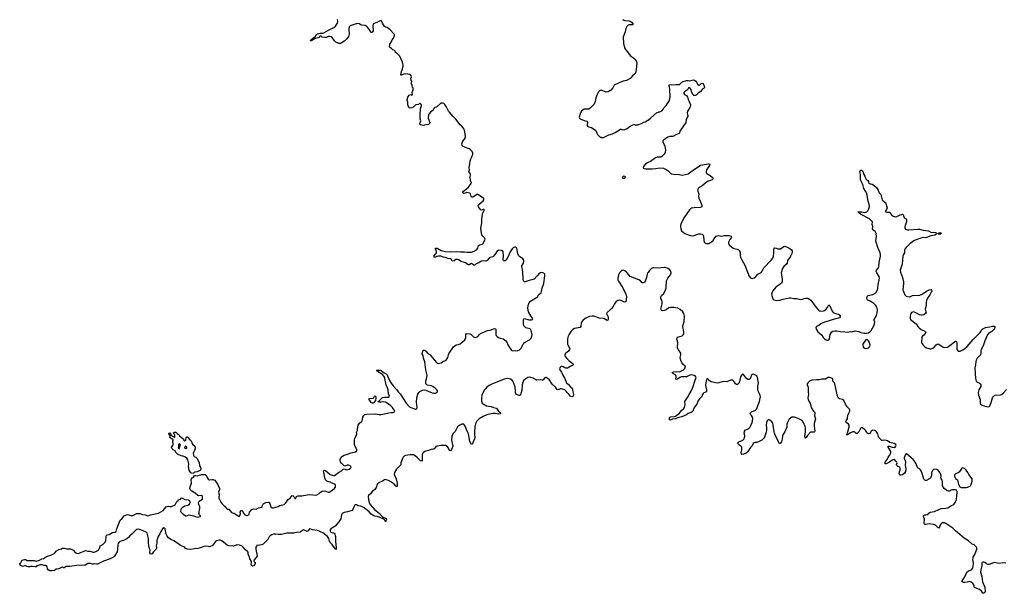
# Model space of a CAD drawing. Header units: inches. Extents: x 2221556 to 2384305, y 723442 to 892241.
# Tile 29 of 53: x 2265718 to 2288096, y 816327 to 829368. Entities that reach past the tile are written whole.
import ezdxf

# ---------------------------------------------------------------- set-up
doc = ezdxf.new("R2010")
doc.units = ezdxf.units.IN
doc.header["$MEASUREMENT"] = 0
for name, color, linetype in [('C2861', 7, 'Continuous'), ('C2871', 7, 'Continuous'), ('C2872', 7, 'Continuous'), ('C2881', 7, 'Continuous'), ('C2882', 7, 'Continuous')]:
    doc.layers.add(name, color=color, linetype=linetype)

msp = doc.modelspace()

# ---------------------------------------------------------------- linework, layer by layer
at = {"layer": 'C2861', "color": 6, "elevation": 200}
for points in [[(2269470, 819792), (2269490, 819802), (2269495, 819810), (2269502, 819870), (2269510, 819882), (2269530, 819885), (2269551, 819870), (2269572, 819830), (2269590, 819818), (2269615, 819790), (2269636, 819730), (2269650, 819710), (2269697, 819670), (2269707, 819650), (2269705, 819630), (2269690, 819575), (2269664, 819516), (2269666, 819466), (2269681, 819441), (2269721, 819421), (2269751, 819390), (2269794, 819290), (2269808, 819228), (2269831, 819190), (2269835, 819150), (2269825, 819130), (2269799, 819110), (2269751, 819090), (2269700, 819080), (2269686, 819074), (2269670, 819058), (2269650, 819054), (2269610, 819069), (2269590, 819092), (2269571, 819130), (2269555, 819210), (2269561, 819270), (2269558, 819298), (2269539, 819359), (2269519, 819399), (2269483, 819423), (2269430, 819444), (2269389, 819450), (2269305, 819490), (2269266, 819526), (2269249, 819569), (2269204, 819590), (2269183, 819610), (2269167, 819653), (2269195, 819690), (2269204, 819710), (2269205, 819730), (2269195, 819770), (2269201, 819799), (2269208, 819810), (2269207, 819827), (2269195, 819835), (2269170, 819839), (2269134, 819870), (2269138, 819918), (2269108, 819950), (2269109, 819971), (2269132, 819972), (2269154, 819950), (2269152, 819930), (2269190, 819898), (2269224, 819884), (2269230, 819874), (2269242, 819878), (2269247, 819893), (2269247, 819913), (2269242, 819930), (2269206, 819970), (2269238, 819990), (2269270, 819994), (2269300, 819960), (2269342, 819930), (2269352, 819910), (2269427, 819850), (2269443, 819830), (2269450, 819812)], [(2269350, 819724), (2269327, 819710), (2269326, 819686), (2269334, 819666), (2269330, 819666), (2269322, 819630), (2269350, 819614), (2269358, 819630), (2269346, 819654), (2269350, 819654), (2269373, 819690), (2269369, 819710)], [(2269490, 819678), (2269477, 819663), (2269466, 819630), (2269490, 819616), (2269510, 819625), (2269514, 819630), (2269514, 819650)]]:
    msp.add_lwpolyline(points, close=True, dxfattribs=at)
msp.add_lwpolyline([(2270000, 817391), (2269930, 817399), (2269906, 817394), (2269852, 817368), (2269770, 817346), (2269690, 817342), (2269607, 817327), (2269529, 817329), (2269490, 817349), (2269471, 817371), (2269450, 817384), (2269370, 817416), (2269259, 817499), (2269221, 817521), (2269152, 817550), (2269097, 817590), (2269070, 817624), (2269049, 817670), (2269023, 817790), (2269010, 817810), (2268992, 817812), (2268966, 817794), (2268925, 817735), (2268901, 817679), (2268865, 817615), (2268847, 817570), (2268838, 817530), (2268837, 817470), (2268820, 817410), (2268828, 817368), (2268827, 817350), (2268818, 817330), (2268754, 817266), (2268730, 817227), (2268710, 817217), (2268690, 817222), (2268679, 817250), (2268685, 817310), (2268661, 817370), (2268650, 817418), (2268645, 817465), (2268646, 817570), (2268617, 817697), (2268596, 817716), (2268528, 817748), (2268439, 817779), (2268410, 817783), (2268384, 817776), (2268358, 817762), (2268270, 817669), (2268225, 817635), (2268190, 817599), (2268150, 817568), (2268075, 817530), (2267996, 817504), (2267974, 817486), (2267958, 817462), (2267949, 817431), (2267944, 817330), (2267934, 817270), (2267893, 817210), (2267872, 817170), (2267850, 817150), (2267776, 817110), (2267622, 817058), (2267490, 816990), (2267466, 816986), (2267410, 816999), (2267390, 816989), (2267370, 816987), (2267326, 817006), (2267290, 817008), (2267270, 817004), (2267213, 816970), (2267194, 816966), (2267017, 816963), (2266853, 816933), (2266770, 816935), (2266750, 816918), (2266730, 816909), (2266710, 816909), (2266690, 816918), (2266670, 816915), (2266610, 816884), (2266550, 816874), (2266510, 816849), (2266450, 816835), (2266400, 816840), (2266363, 816863), (2266350, 816886), (2266344, 816930), (2266330, 816949), (2266304, 816956), (2266270, 816958), (2266230, 816978), (2266190, 816978), (2266111, 816949), (2266090, 816928), (2266070, 816926), (2266010, 816939), (2265966, 816934), (2265950, 816926), (2265910, 816926), (2265850, 816949), (2265830, 816949), (2265790, 816938), (2265726, 816970), (2265718, 816990), (2265738, 817010), (2265766, 817070), (2265798, 817090), (2265830, 817098), (2265850, 817094), (2265890, 817071), (2266010, 817075), (2266050, 817071), (2266090, 817059), (2266170, 817079), (2266222, 817110), (2266260, 817120), (2266330, 817162), (2266425, 817195), (2266505, 817235), (2266527, 817253), (2266556, 817290), (2266610, 817325), (2266670, 817341), (2266690, 817350), (2266730, 817350), (2266781, 817339), (2266838, 817342), (2266870, 817338), (2266930, 817305), (2266985, 817245), (2267010, 817237), (2267050, 817235), (2267070, 817240), (2267210, 817302), (2267266, 817286), (2267310, 817282), (2267390, 817265), (2267414, 817266), (2267450, 817276), (2267490, 817298), (2267516, 817324), (2267538, 817370), (2267550, 817410), (2267604, 817436), (2267659, 817490), (2267676, 817530), (2267684, 817616), (2267692, 817648), (2267705, 817655), (2267750, 817664), (2267790, 817690), (2267831, 817709), (2267890, 817721), (2267911, 817730), (2267925, 817790), (2268003, 817990), (2268040, 818020), (2268093, 818087), (2268110, 818096), (2268170, 818116), (2268250, 818099), (2268290, 818099), (2268322, 818110), (2268370, 818138), (2268390, 818145), (2268450, 818138), (2268510, 818119), (2268570, 818114), (2268630, 818092), (2268690, 818115), (2268870, 818146), (2268976, 818210), (2269050, 818291), (2269090, 818305), (2269130, 818299), (2269170, 818303), (2269250, 818341), (2269290, 818411), (2269322, 818438), (2269330, 818451), (2269370, 818471), (2269390, 818491), (2269410, 818495), (2269422, 818490), (2269470, 818459), (2269550, 818455), (2269575, 818435), (2269583, 818403), (2269578, 818362), (2269565, 818335), (2269539, 818321), (2269471, 818309), (2269410, 818269), (2269391, 818250), (2269378, 818230), (2269372, 818190), (2269410, 818147), (2269490, 818091), (2269510, 818091), (2269570, 818111), (2269670, 818091), (2269710, 818071), (2269750, 818061), (2269826, 818070), (2269826, 818090), (2269806, 818110), (2269788, 818150), (2269798, 818170), (2269802, 818230), (2269809, 818250), (2269809, 818290), (2269787, 818347), (2269781, 818390), (2269796, 818424), (2269870, 818465), (2269875, 818485), (2269875, 818530), (2269870, 818539), (2269850, 818553), (2269790, 818543), (2269770, 818552), (2269707, 818607), (2269630, 818650), (2269608, 818670), (2269594, 818690), (2269588, 818710), (2269590, 818751), (2269623, 818830), (2269618, 818910), (2269621, 818930), (2269639, 818950), (2269669, 818971), (2269693, 819007), (2269710, 819009), (2269750, 818995), (2269850, 819026), (2269930, 819028), (2269959, 819010), (2269985, 818945), (2270000, 818924)], dxfattribs=at)
at = {"layer": 'C2871', "color": 6, "elevation": 200}
for points in [[(2275608, 820000), (2275565, 819950), (2275552, 819928), (2275541, 819890), (2275533, 819810), (2275536, 819776), (2275560, 819670), (2275550, 819634), (2275530, 819594), (2275510, 819568), (2275490, 819574), (2275464, 819630), (2275449, 819650), (2275404, 819684), (2275389, 819689), (2275290, 819691), (2275208, 819672), (2275172, 819650), (2275154, 819626), (2275130, 819606), (2275110, 819601), (2275070, 819598), (2275010, 819571), (2274950, 819561), (2274925, 819550), (2274893, 819527), (2274875, 819505), (2274863, 819470), (2274866, 819354), (2274850, 819330), (2274830, 819337), (2274810, 819354), (2274757, 819410), (2274710, 819452), (2274670, 819474), (2274630, 819479), (2274590, 819475), (2274490, 819460), (2274455, 819445), (2274436, 819424), (2274417, 819390), (2274383, 819290), (2274377, 819250), (2274369, 819230), (2274283, 819150), (2274256, 819110), (2274237, 819070), (2274232, 819030), (2274271, 818931), (2274295, 818830), (2274299, 818770), (2274291, 818750), (2274270, 818764), (2274228, 818810), (2274170, 818852), (2274100, 818890), (2274050, 818910), (2274030, 818913), (2274010, 818908), (2273961, 818879), (2273899, 818850), (2273850, 818816), (2273837, 818790), (2273831, 818750), (2273823, 818730), (2273792, 818688), (2273750, 818660), (2273730, 818639), (2273690, 818590), (2273649, 818550), (2273638, 818530), (2273645, 818450), (2273669, 818370), (2273680, 818350), (2273790, 818228), (2273890, 818151), (2273965, 818065), (2274048, 818030), (2274052, 818010), (2274031, 817950), (2274022, 817982), (2274003, 818003), (2273978, 818018), (2273854, 818074), (2273790, 818082), (2273770, 818090), (2273710, 818128), (2273661, 818181), (2273550, 818274), (2273470, 818308), (2273410, 818318), (2273370, 818338), (2273350, 818340), (2273330, 818324), (2273301, 818270), (2273289, 818231), (2273272, 818208), (2273170, 818179), (2273093, 818167), (2273050, 818143), (2273031, 818110), (2273016, 818024), (2272968, 817950), (2272890, 817855), (2272852, 817828), (2272810, 817810), (2272790, 817795), (2272775, 817770), (2272772, 817750), (2272779, 817730), (2272790, 817717), (2272810, 817708), (2272850, 817704), (2272870, 817693), (2272899, 817619), (2272893, 817507), (2272913, 817370), (2272910, 817322), (2272907, 817330), (2272890, 817339), (2272820, 817440), (2272766, 817490), (2272757, 817510), (2272743, 817570), (2272715, 817615), (2272610, 817705), (2272490, 817756), (2272371, 817771), (2272310, 817795), (2272297, 817783), (2272275, 817745), (2272263, 817737), (2272250, 817736), (2272210, 817758), (2272170, 817769), (2272143, 817757), (2272110, 817724), (2272090, 817716), (2272010, 817708), (2271950, 817694), (2271790, 817696), (2271670, 817666), (2271630, 817661), (2271590, 817662), (2271529, 817671), (2271490, 817670), (2271446, 817654), (2271408, 817632), (2271388, 817612), (2271355, 817550), (2271330, 817518), (2271250, 817448), (2271210, 817427), (2271123, 817417), (2271108, 817412), (2271098, 817402), (2271087, 817373), (2271084, 817330), (2271089, 817289), (2271116, 817190), (2271114, 817174), (2271084, 817130), (2271049, 817091), (2271038, 817070), (2271050, 817041), (2271069, 817029), (2271072, 817008), (2271054, 816970), (2271043, 816957), (2271036, 816950), (2271010, 816946), (2270990, 816960), (2270976, 816990), (2270985, 817030), (2270984, 817050), (2270951, 817110), (2270939, 817159), (2270914, 817210), (2270908, 817250), (2270900, 817270), (2270850, 817318), (2270800, 817380), (2270777, 817397), (2270737, 817417), (2270710, 817425), (2270670, 817428), (2270638, 817422), (2270570, 817397), (2270470, 817405), (2270430, 817425), (2270394, 817450), (2270310, 817518), (2270274, 817534), (2270250, 817535), (2270190, 817517), (2270170, 817506), (2270142, 817478), (2270110, 817425), (2270090, 817406), (2270050, 817389), (2270030, 817387), (2270000, 817391)], [(2270000, 818924), (2270002, 818922), (2270018, 818910), (2270030, 818905), (2270083, 818917), (2270110, 818916), (2270150, 818900), (2270170, 818880), (2270215, 818810), (2270257, 818710), (2270256, 818684), (2270243, 818650), (2270240, 818630), (2270255, 818575), (2270243, 818510), (2270244, 818490), (2270290, 818400), (2270310, 818372), (2270381, 818301), (2270430, 818238), (2270470, 818238), (2270530, 818164), (2270550, 818154), (2270590, 818148), (2270616, 818136), (2270690, 818083), (2270710, 818081), (2270723, 818097), (2270733, 818133), (2270729, 818171), (2270749, 818211), (2270770, 818212), (2270784, 818204), (2270804, 818150), (2270837, 818110), (2270870, 818093), (2270890, 818093), (2270917, 818110), (2270932, 818130), (2270944, 818170), (2270993, 818230), (2271010, 818240), (2271030, 818245), (2271090, 818239), (2271148, 818272), (2271218, 818282), (2271229, 818291), (2271237, 818330), (2271247, 818350), (2271268, 818372), (2271310, 818394), (2271370, 818403), (2271390, 818395), (2271402, 818370), (2271427, 818290), (2271451, 818271), (2271490, 818271), (2271590, 818304), (2271633, 818327), (2271730, 818347), (2271770, 818381), (2271821, 818459), (2271869, 818490), (2271910, 818551), (2271930, 818545), (2271951, 818531), (2271970, 818485), (2271985, 818485), (2271993, 818490), (2271999, 818510), (2272012, 818528), (2272037, 818543), (2272130, 818540), (2272250, 818564), (2272310, 818571), (2272450, 818556), (2272474, 818566), (2272522, 818598), (2272557, 818630), (2272590, 818650), (2272650, 818654), (2272730, 818627), (2272750, 818627), (2272770, 818636), (2272875, 818710), (2272896, 818744), (2272899, 818770), (2272893, 818790), (2272873, 818810), (2272777, 818857), (2272700, 818880), (2272668, 818908), (2272651, 818950), (2272625, 819115), (2272636, 819124), (2272670, 819118), (2272771, 819030), (2272850, 819003), (2272870, 819004), (2272965, 819075), (2273032, 819108), (2273070, 819151), (2273090, 819158), (2273155, 819135), (2273210, 819150), (2273238, 819170), (2273251, 819190), (2273247, 819210), (2273230, 819225), (2273210, 819234), (2273190, 819238), (2273163, 819237), (2273110, 819219), (2273090, 819228), (2273029, 819289), (2273010, 819315), (2272998, 819350), (2272999, 819370), (2273007, 819393), (2273054, 819446), (2273090, 819470), (2273170, 819493), (2273250, 819524), (2273350, 819547), (2273377, 819570), (2273381, 819590), (2273376, 819610), (2273344, 819664), (2273330, 819710), (2273324, 819770), (2273327, 819813), (2273337, 819850), (2273376, 819930), (2273380, 819950), (2273376, 819990), (2273381, 820000)], [(2276056, 820000), (2276055, 819970), (2276063, 819850), (2276032, 819790), (2276010, 819729), (2276002, 819718), (2275990, 819710), (2275950, 819775), (2275915, 819955), (2275895, 820000)]]:
    msp.add_lwpolyline(points, dxfattribs=at)
at = {"layer": 'C2872', "color": 6, "elevation": 200}
for points in [[(2273381, 820000), (2273395, 820030), (2273405, 820130), (2273412, 820150), (2273444, 820196), (2273486, 820234), (2273498, 820250), (2273518, 820330), (2273540, 820370), (2273566, 820394), (2273597, 820403), (2273809, 820409), (2273890, 820394), (2273930, 820394), (2274010, 820406), (2274110, 820433), (2274158, 820438), (2274210, 820435), (2274237, 820450), (2274241, 820470), (2274209, 820530), (2274192, 820550), (2274151, 820591), (2274050, 820663), (2274030, 820674), (2273990, 820682), (2273930, 820670), (2273870, 820674), (2273866, 820690), (2273870, 820696), (2273890, 820703), (2273935, 820745), (2273950, 820766), (2273965, 820775), (2274010, 820785), (2274110, 820788), (2274126, 820810), (2274103, 820863), (2274094, 820950), (2274079, 820999), (2274050, 821065), (2274019, 821210), (2273998, 821258), (2273963, 821303), (2273853, 821370), (2273843, 821383), (2273827, 821390), (2273826, 821394), (2273842, 821398), (2273910, 821399), (2273930, 821394), (2274001, 821341), (2274053, 821310), (2274070, 821291), (2274125, 821165), (2274162, 821102), (2274206, 821046), (2274282, 820962), (2274322, 820910), (2274375, 820855), (2274417, 820777), (2274498, 820650), (2274581, 820570), (2274610, 820550), (2274690, 820519), (2274710, 820514), (2274730, 820515), (2274746, 820530), (2274748, 820550), (2274740, 820670), (2274743, 820770), (2274770, 820853), (2274789, 820891), (2274810, 820916), (2274870, 820945), (2274914, 820954), (2274950, 820947), (2275090, 820887), (2275130, 820875), (2275170, 820878), (2275193, 820890), (2275213, 820910), (2275213, 820930), (2275201, 820950), (2275161, 820990), (2275110, 821028), (2275070, 821047), (2274990, 821056), (2274968, 821068), (2274951, 821091), (2274948, 821110), (2274951, 821150), (2274975, 821230), (2274979, 821290), (2274947, 821410), (2274924, 821590), (2274896, 821670), (2274888, 821730), (2274868, 821770), (2274870, 821812), (2274890, 821858), (2274910, 821858), (2274930, 821846), (2274951, 821830), (2274997, 821777), (2275050, 821745), (2275099, 821679), (2275149, 821630), (2275191, 821571), (2275210, 821559), (2275230, 821555), (2275270, 821559), (2275297, 821570), (2275330, 821593), (2275410, 821629), (2275428, 821650), (2275448, 821690), (2275463, 821750), (2275481, 821790), (2275576, 821930), (2275641, 821979), (2275690, 821985), (2275730, 822002), (2275837, 822090), (2275856, 822130), (2275861, 822210), (2275870, 822236), (2275950, 822228), (2275970, 822219), (2275990, 822204), (2276030, 822158), (2276050, 822147), (2276070, 822142), (2276101, 822150), (2276130, 822167), (2276167, 822213), (2276190, 822233), (2276270, 822264), (2276310, 822289), (2276350, 822302), (2276410, 822306), (2276510, 822344), (2276530, 822340), (2276539, 822330), (2276543, 822310), (2276536, 822230), (2276540, 822210), (2276550, 822190), (2276570, 822169), (2276604, 822144), (2276641, 822130), (2276710, 822112), (2276767, 822070), (2276793, 822033), (2276816, 821976), (2276850, 821914), (2276890, 821859), (2276910, 821848), (2276990, 821843), (2277037, 821850), (2277075, 821865), (2277105, 821890), (2277121, 821910), (2277156, 821984), (2277173, 822007), (2277194, 822026), (2277308, 822092), (2277340, 822130), (2277357, 822170), (2277363, 822210), (2277360, 822230), (2277345, 822305), (2277338, 822318), (2277328, 822330), (2277310, 822340), (2277253, 822353), (2277225, 822365), (2277191, 822391), (2277178, 822410), (2277171, 822450), (2277170, 822550), (2277176, 822564), (2277190, 822573), (2277290, 822547), (2277350, 822543), (2277372, 822550), (2277384, 822570), (2277332, 822632), (2277283, 822723), (2277265, 822810), (2277273, 822870), (2277300, 822930), (2277330, 822968), (2277366, 822994), (2277467, 823050), (2277488, 823070), (2277518, 823122), (2277570, 823156), (2277581, 823190), (2277595, 823265), (2277630, 823373), (2277656, 823556), (2277650, 823585), (2277630, 823606), (2277570, 823619), (2277550, 823615), (2277530, 823604), (2277479, 823541), (2277410, 823470), (2277390, 823459), (2277301, 823439), (2277210, 823407), (2277189, 823410), (2277172, 823432), (2277161, 823470), (2277157, 823630), (2277147, 823687), (2277127, 823750), (2277130, 823770), (2277171, 823830), (2277177, 823870), (2277176, 823890), (2277169, 823910), (2277154, 823930), (2277081, 823981), (2277057, 824010), (2277036, 824056), (2277016, 824170), (2277010, 824181), (2276990, 824193), (2276970, 824194), (2276950, 824188), (2276930, 824178), (2276910, 824157), (2276865, 824090), (2276810, 823968), (2276775, 823910), (2276750, 823888), (2276725, 823885), (2276715, 823895), (2276710, 823910), (2276716, 824010), (2276703, 824090), (2276690, 824110), (2276670, 824119), (2276610, 824126), (2276590, 824120), (2276570, 824106), (2276524, 824036), (2276470, 823973), (2276410, 823962), (2276390, 823950), (2276344, 823896), (2276310, 823878), (2276250, 823883), (2276210, 823877), (2276150, 823842), (2276090, 823816), (2276070, 823794), (2276050, 823781), (2276030, 823792), (2276010, 823813), (2275990, 823824), (2275970, 823818), (2275930, 823791), (2275910, 823791), (2275850, 823841), (2275754, 823874), (2275690, 823910), (2275670, 823914), (2275624, 823916), (2275610, 823910), (2275590, 823887), (2275570, 823877), (2275550, 823889), (2275533, 823913), (2275511, 823931), (2275450, 823938), (2275414, 823954), (2275348, 823968), (2275290, 823993), (2275229, 823991), (2275197, 823983), (2275170, 823971), (2275149, 823970), (2275132, 823990), (2275182, 824050), (2275191, 824070), (2275194, 824090), (2275185, 824125), (2275170, 824150), (2275167, 824170), (2275170, 824176), (2275190, 824177), (2275210, 824172), (2275300, 824120), (2275399, 824099), (2275511, 824091), (2275650, 824097), (2275733, 824087), (2275830, 824089), (2275890, 824081), (2275990, 824082), (2276050, 824102), (2276104, 824136), (2276129, 824170), (2276147, 824233), (2276170, 824246), (2276230, 824262), (2276246, 824274), (2276295, 824370), (2276293, 824390), (2276280, 824410), (2276243, 824443), (2276224, 824470), (2276201, 824630), (2276203, 824670), (2276223, 824750), (2276221, 824830), (2276233, 824947), (2276241, 824979), (2276271, 825030), (2276273, 825050), (2276270, 825054), (2276250, 825054), (2276210, 825040), (2276190, 825050), (2276143, 825110), (2276136, 825130), (2276140, 825150), (2276154, 825170), (2276253, 825250), (2276268, 825270), (2276270, 825293), (2276260, 825310), (2276130, 825395), (2276110, 825396), (2276030, 825339), (2276010, 825330), (2275990, 825330), (2275978, 825350), (2275966, 825406), (2275945, 825425), (2275884, 825436), (2275866, 825434), (2275810, 825414), (2275798, 825418), (2275788, 825428), (2275791, 825450), (2275808, 825470), (2275911, 825550), (2275960, 825610), (2275985, 825650), (2275965, 825710), (2275962, 825730), (2275956, 825790), (2275961, 825850), (2275953, 825870), (2275933, 825890), (2275926, 825910), (2275942, 825950), (2275932, 826010), (2275950, 826090), (2275956, 826150), (2275973, 826207), (2275994, 826250), (2276015, 826310), (2276014, 826334), (2276000, 826370), (2275957, 826417), (2275930, 826434), (2275850, 826465), (2275790, 826496), (2275773, 826513), (2275770, 826542), (2275785, 826590), (2275796, 826610), (2275831, 826649), (2275848, 826690), (2275849, 826711), (2275835, 826815), (2275829, 826849), (2275818, 826878), (2275770, 826945), (2275730, 826977), (2275627, 827107), (2275570, 827168), (2275490, 827267), (2275465, 827290), (2275413, 827393), (2275379, 827439), (2275359, 827459), (2275330, 827472), (2275290, 827470), (2275190, 827379), (2275150, 827370), (2275133, 827350), (2275116, 827310), (2275055, 827265), (2275021, 827230), (2275013, 827210), (2275005, 827130), (2275038, 827030), (2275035, 827010), (2275023, 826997), (2275010, 826986), (2274950, 826978), (2274890, 826960), (2274830, 826977), (2274814, 826990), (2274809, 827010), (2274832, 827070), (2274822, 827110), (2274820, 827210), (2274825, 827335), (2274832, 827368), (2274849, 827410), (2274848, 827430), (2274838, 827450), (2274810, 827468), (2274782, 827438), (2274730, 827435), (2274718, 827430), (2274650, 827373), (2274630, 827363), (2274595, 827355), (2274578, 827358), (2274568, 827368), (2274562, 827390), (2274549, 827410), (2274539, 827450), (2274542, 827490), (2274525, 827530), (2274525, 827550), (2274542, 827610), (2274570, 827651), (2274610, 827665), (2274622, 827662), (2274630, 827654), (2274642, 827658), (2274646, 827670), (2274635, 827710), (2274664, 827770), (2274659, 827810), (2274646, 827826), (2274637, 827870), (2274622, 827910), (2274621, 827930), (2274629, 827970), (2274619, 827990), (2274609, 828030), (2274622, 828070), (2274618, 828090), (2274590, 828119), (2274490, 828136), (2274451, 828130), (2274390, 828104), (2274378, 828110), (2274392, 828190), (2274411, 828230), (2274430, 828310), (2274432, 828332), (2274420, 828400), (2274356, 828536), (2274302, 828590), (2274260, 828620), (2274249, 828650), (2274235, 828670), (2274202, 828682), (2274170, 828714), (2274130, 828735), (2274123, 828750), (2274127, 828790), (2274133, 828810), (2274162, 828858), (2274185, 828910), (2274216, 828950), (2274238, 829010), (2274236, 829030), (2274225, 829050), (2274138, 829138), (2274070, 829187), (2274030, 829198), (2274013, 829210), (2273962, 829290), (2273940, 829340), (2273930, 829349), (2273910, 829345), (2273850, 829312), (2273775, 829285), (2273752, 829268), (2273742, 829230), (2273748, 829112), (2273740, 829090), (2273730, 829076), (2273710, 829073), (2273663, 829150), (2273605, 829210), (2273570, 829233), (2273490, 829243), (2273470, 829250), (2273430, 829274), (2273390, 829280), (2273250, 829236), (2273230, 829225), (2273210, 829206), (2273195, 829170), (2273195, 829130), (2273206, 829050), (2273202, 829018), (2273190, 828985), (2273150, 828930), (2273109, 828890), (2273050, 828847), (2273010, 828829), (2272970, 828828), (2272953, 828833), (2272900, 828860), (2272870, 828890), (2272822, 828962), (2272800, 828980), (2272770, 828989), (2272734, 828986), (2272690, 828966), (2272650, 828963), (2272590, 828973), (2272569, 828990), (2272550, 828997), (2272536, 828990), (2272516, 828964), (2272504, 828956), (2272437, 828943), (2272399, 828921), (2272350, 828886), (2272329, 828890), (2272333, 828910), (2272407, 828973), (2272430, 828979), (2272467, 829030), (2272490, 829047), (2272550, 829058), (2272610, 829059), (2272634, 829066), (2272733, 829130), (2272816, 829164), (2272856, 829190), (2272896, 829224), (2272942, 829290), (2272946, 829330), (2272940, 829370)], [(2279428, 829370), (2279450, 829358), (2279472, 829350), (2279570, 829342), (2279590, 829337), (2279625, 829310), (2279654, 829270), (2279651, 829249), (2279570, 829250), (2279550, 829241), (2279519, 829210), (2279493, 829170), (2279476, 829090), (2279438, 828990), (2279436, 828970), (2279442, 828830), (2279464, 828730), (2279485, 828690), (2279530, 828638), (2279590, 828550), (2279674, 828494), (2279701, 828470), (2279729, 828430), (2279742, 828390), (2279732, 828230), (2279712, 828150), (2279694, 828130), (2279648, 828092), (2279610, 828048), (2279590, 828031), (2279510, 827986), (2279430, 827973), (2279410, 827966), (2279247, 827890), (2279230, 827878), (2279199, 827821), (2279153, 827767), (2279090, 827727), (2279050, 827721), (2279030, 827725), (2278950, 827761), (2278930, 827764), (2278910, 827759), (2278893, 827747), (2278870, 827724), (2278839, 827670), (2278812, 827588), (2278799, 827510), (2278773, 827450), (2278758, 827430), (2278690, 827361), (2278650, 827331), (2278590, 827335), (2278550, 827331), (2278490, 827290), (2278470, 827268), (2278454, 827230), (2278436, 827150), (2278440, 827130), (2278457, 827117), (2278550, 827078), (2278610, 827063), (2278621, 827041), (2278616, 826970), (2278626, 826946), (2278650, 826931), (2278715, 826915), (2278811, 826850), (2278823, 826830), (2278835, 826790), (2278854, 826754), (2278870, 826732), (2278884, 826724), (2278910, 826694), (2278930, 826694), (2278950, 826682), (2278970, 826692), (2278990, 826692), (2279108, 826750), (2279190, 826776), (2279250, 826802), (2279370, 826881), (2279390, 826879), (2279430, 826864), (2279470, 826871), (2279525, 826895), (2279570, 826931), (2279650, 826976), (2279690, 826982), (2279710, 826978), (2279770, 826981), (2279850, 827007), (2279905, 827035), (2279936, 827044), (2279998, 827082), (2280000, 827083)], [(2280000, 826118), (2279970, 826106), (2279929, 826070), (2279898, 826030), (2279888, 826010), (2279891, 825991), (2279910, 825983), (2279950, 825977), (2280000, 825975)], [(2280000, 823624), (2279989, 823610), (2279978, 823582), (2279963, 823510), (2279942, 823438), (2279918, 823402), (2279890, 823384), (2279867, 823387), (2279826, 823430), (2279790, 823456), (2279590, 823526), (2279528, 823610), (2279510, 823629), (2279470, 823656), (2279430, 823670), (2279410, 823667), (2279386, 823654), (2279348, 823612), (2279328, 823570), (2279316, 823490), (2279316, 823450), (2279325, 823425), (2279429, 823270), (2279490, 823146), (2279501, 823110), (2279507, 823070), (2279494, 822950), (2279472, 822948), (2279450, 822953), (2279390, 822982), (2279350, 822990), (2279310, 822984), (2279288, 822972), (2279264, 822950), (2279235, 822910), (2279209, 822851), (2279170, 822799), (2279141, 822770), (2279068, 822712), (2279061, 822699), (2279058, 822690), (2279063, 822670), (2279090, 822610), (2279095, 822590), (2279094, 822550), (2279084, 822536), (2279070, 822532), (2278994, 822574), (2278890, 822584), (2278810, 822615), (2278770, 822626), (2278730, 822629), (2278670, 822617), (2278597, 822590), (2278570, 822575), (2278520, 822530), (2278490, 822490), (2278481, 822470), (2278469, 822390), (2278454, 822370), (2278329, 822350), (2278290, 822328), (2278250, 822284), (2278210, 822220), (2278186, 822170), (2278171, 822110), (2278166, 822070), (2278170, 821990), (2278181, 821961), (2278213, 821910), (2278218, 821890), (2278217, 821870), (2278188, 821832), (2278128, 821790), (2278113, 821770), (2278106, 821750), (2278108, 821730), (2278117, 821710), (2278150, 821663), (2278209, 821609), (2278265, 821570), (2278286, 821550), (2278299, 821530), (2278288, 821510), (2278277, 821503), (2278230, 821483), (2278171, 821449), (2278150, 821444), (2278130, 821445), (2278110, 821453), (2278070, 821479), (2278050, 821486), (2278030, 821484), (2278008, 821470), (2277993, 821450), (2277989, 821430), (2277995, 821410), (2278034, 821354), (2278060, 821290), (2278105, 821210), (2278135, 821130), (2278148, 821110), (2278192, 821072), (2278239, 821019), (2278272, 820990), (2278284, 820970), (2278288, 820910), (2278308, 820850), (2278305, 820830), (2278290, 820805), (2278270, 820793), (2278232, 820810), (2278206, 820850), (2278167, 820887), (2278134, 820934), (2278110, 820952), (2278030, 820978), (2278004, 820976), (2277970, 820957), (2277950, 820953), (2277930, 820964), (2277899, 821010), (2277822, 821082), (2277750, 821190), (2277710, 821222), (2277689, 821231), (2277670, 821233), (2277650, 821227), (2277610, 821172), (2277590, 821170), (2277550, 821181), (2277470, 821176), (2277390, 821219), (2277337, 821237), (2277310, 821240), (2277266, 821230), (2277200, 821190), (2277170, 821163), (2277150, 821116), (2277141, 821070), (2277131, 820949), (2277101, 820839), (2277090, 820825), (2277070, 820826), (2277030, 820839), (2277010, 820850), (2276994, 820870), (2276988, 820890), (2276990, 820930), (2276979, 821010), (2276942, 821122), (2276929, 821149), (2276910, 821170), (2276870, 821198), (2276810, 821209), (2276770, 821206), (2276730, 821197), (2276450, 821083), (2276390, 821050), (2276336, 821010), (2276303, 820977), (2276283, 820950), (2276240, 820870), (2276225, 820830), (2276213, 820770), (2276215, 820695), (2276220, 820670), (2276232, 820650), (2276253, 820633), (2276330, 820593), (2276370, 820580), (2276430, 820571), (2276490, 820548), (2276554, 820534), (2276572, 820512), (2276590, 820476), (2276630, 820447), (2276645, 820430), (2276646, 820410), (2276610, 820399), (2276533, 820413), (2276470, 820417), (2276430, 820411), (2276336, 820384), (2276251, 820349), (2276163, 820290), (2276110, 820238), (2276090, 820210), (2276078, 820182), (2276062, 820110), (2276056, 820000)], [(2275895, 820000), (2275872, 820050), (2275846, 820126), (2275830, 820152), (2275810, 820170), (2275790, 820175), (2275770, 820174), (2275710, 820146), (2275670, 820111), (2275643, 820070), (2275614, 820006), (2275608, 820000)]]:
    msp.add_lwpolyline(points, dxfattribs=at)
for points in [[(2279450, 825813), (2279430, 825804), (2279419, 825790), (2279412, 825770), (2279443, 825763), (2279470, 825768), (2279489, 825790), (2279470, 825806)], [(2273730, 820651), (2273710, 820664), (2273690, 820685), (2273664, 820730), (2273662, 820742), (2273653, 820750), (2273670, 820758), (2273755, 820765), (2273770, 820776), (2273781, 820810), (2273790, 820818), (2273810, 820794), (2273816, 820770), (2273801, 820710), (2273770, 820667), (2273749, 820651)]]:
    msp.add_lwpolyline(points, close=True, dxfattribs=at)
at = {"layer": 'C2881', "color": 6, "elevation": 200}
for points in [[(2282687, 820000), (2282685, 819990), (2282643, 819877), (2282628, 819852), (2282583, 819810), (2282510, 819770), (2282470, 819757), (2282430, 819755), (2282410, 819748), (2282390, 819733), (2282363, 819677), (2282330, 819639), (2282270, 819549), (2282226, 819514), (2282170, 819489), (2282130, 819485), (2282125, 819490), (2282115, 819530), (2282130, 819590), (2282132, 819630), (2282127, 819647), (2282111, 819671), (2282076, 819696), (2282043, 819730), (2282039, 819750), (2282065, 819770), (2282150, 819810), (2282180, 819840), (2282194, 819866), (2282200, 819890), (2282200, 819910), (2282186, 819974), (2282188, 820000)], [(2283105, 820000), (2283064, 819930), (2283057, 819910), (2283050, 819835), (2283030, 819769), (2283010, 819737), (2282990, 819729), (2282970, 819753), (2282937, 819837), (2282902, 819890), (2282871, 819970), (2282867, 820000)], [(2283779, 820000), (2283771, 819990), (2283710, 819992), (2283690, 819987), (2283622, 819918), (2283590, 819872), (2283570, 819857), (2283559, 819910), (2283581, 819990), (2283581, 820000)], [(2284658, 820000), (2284650, 819999), (2284603, 819977), (2284540, 819940), (2284530, 819927), (2284510, 819929), (2284521, 819939), (2284536, 819984), (2284539, 820000)], [(2284792, 820000), (2284770, 819974), (2284750, 819960), (2284730, 819959), (2284690, 819998), (2284680, 820000)], [(2285066, 820000), (2285056, 819984), (2285037, 819963), (2285010, 819955), (2284997, 819957), (2284975, 819975), (2284962, 820000)], [(2288131, 817011), (2288070, 817019), (2287970, 817002), (2287870, 817024), (2287850, 817022), (2287755, 816985), (2287730, 816982), (2287695, 816995), (2287650, 817030), (2287630, 817039), (2287610, 817039), (2287596, 817030), (2287588, 817010), (2287586, 816950), (2287561, 816859), (2287555, 816810), (2287583, 816710), (2287600, 816590), (2287654, 816470), (2287658, 816362), (2287650, 816342), (2287633, 816327), (2287610, 816334), (2287576, 816376), (2287530, 816412), (2287435, 816450), (2287420, 816460), (2287412, 816472), (2287409, 816510), (2287381, 816550), (2287343, 816583), (2287310, 816592), (2287250, 816578), (2287190, 816571), (2287170, 816574), (2287141, 816590), (2287141, 816610), (2287200, 816700), (2287242, 816810), (2287281, 816839), (2287350, 816864), (2287379, 816910), (2287387, 816933), (2287394, 817014), (2287392, 817052), (2287382, 817090), (2287385, 817130), (2287391, 817150), (2287424, 817210), (2287457, 817290), (2287470, 817330), (2287469, 817370), (2287437, 817410), (2287410, 817428), (2287366, 817446), (2287280, 817520), (2287181, 817581), (2286988, 817750), (2286930, 817811), (2286770, 817916), (2286734, 817930), (2286710, 817933), (2286690, 817930), (2286670, 817918), (2286643, 817890), (2286633, 817870), (2286625, 817830), (2286610, 817807), (2286590, 817812), (2286530, 817876), (2286490, 817892), (2286390, 817908), (2286310, 817895), (2286294, 817894), (2286280, 817900), (2286272, 817912), (2286285, 818010), (2286263, 818070), (2286261, 818090), (2286273, 818107), (2286290, 818111), (2286310, 818108), (2286343, 818117), (2286414, 818170), (2286510, 818185), (2286610, 818233), (2286670, 818253), (2286770, 818264), (2286810, 818273), (2286883, 818317), (2286951, 818350), (2286981, 818390), (2287003, 818437), (2287012, 818468), (2287016, 818544), (2287028, 818610), (2287022, 818642), (2287010, 818669), (2286979, 818679), (2286921, 818679), (2286890, 818673), (2286850, 818652), (2286830, 818650), (2286790, 818665), (2286730, 818712), (2286691, 818771), (2286688, 818792), (2286690, 818870), (2286681, 818901), (2286663, 818930), (2286656, 818950), (2286661, 818990), (2286655, 819030), (2286630, 819075), (2286590, 819124), (2286559, 819139), (2286510, 819147), (2286490, 819140), (2286470, 819124), (2286445, 819070), (2286438, 819002), (2286428, 818970), (2286415, 818945), (2286381, 818919), (2286331, 818890), (2286310, 818890), (2286290, 818897), (2286270, 818925), (2286250, 818975), (2286230, 819050), (2286213, 819093), (2286190, 819134), (2286170, 819156), (2286139, 819170), (2286120, 819190), (2286091, 819271), (2286070, 819309), (2286026, 819366), (2285930, 819455), (2285870, 819498), (2285850, 819483), (2285822, 819410), (2285822, 819390), (2285843, 819343), (2285851, 819310), (2285846, 819250), (2285856, 819150), (2285847, 819093), (2285830, 819060), (2285780, 819020), (2285750, 819011), (2285730, 819015), (2285711, 819030), (2285708, 819050), (2285715, 819090), (2285731, 819130), (2285732, 819170), (2285721, 819190), (2285710, 819200), (2285673, 819213), (2285651, 819230), (2285648, 819252), (2285661, 819290), (2285654, 819310), (2285631, 819331), (2285610, 819361), (2285590, 819366), (2285550, 819352), (2285490, 819310), (2285410, 819270), (2285388, 819270), (2285378, 819290), (2285388, 819310), (2285431, 819369), (2285458, 819422), (2285495, 819465), (2285514, 819530), (2285518, 819550), (2285513, 819570), (2285457, 819650), (2285460, 819670), (2285470, 819676), (2285490, 819676), (2285549, 819649), (2285595, 819645), (2285613, 819650), (2285632, 819670), (2285640, 819690), (2285632, 819710), (2285590, 819730), (2285494, 819754), (2285438, 819790), (2285410, 819802), (2285370, 819809), (2285330, 819800), (2285310, 819803), (2285243, 819870), (2285235, 819890), (2285223, 819950), (2285210, 819977), (2285191, 820000)]]:
    msp.add_lwpolyline(points, dxfattribs=at)
msp.add_lwpolyline([(2287150, 819182), (2287131, 819169), (2287070, 819083), (2287050, 819067), (2286990, 819045), (2286971, 819030), (2286961, 819010), (2286963, 818983), (2286990, 818936), (2287030, 818905), (2287058, 818798), (2287087, 818750), (2287099, 818739), (2287113, 818733), (2287170, 818735), (2287230, 818730), (2287270, 818742), (2287329, 818770), (2287337, 818783), (2287366, 818870), (2287369, 818890), (2287366, 818930), (2287288, 819028), (2287267, 819070), (2287227, 819127), (2287190, 819163)], close=True, dxfattribs=at)
at = {"layer": 'C2882', "color": 6, "elevation": 200}
for points in [[(2280000, 827083), (2280065, 827135), (2280190, 827251), (2280245, 827275), (2280270, 827272), (2280310, 827298), (2280350, 827338), (2280369, 827371), (2280410, 827418), (2280474, 827506), (2280483, 827530), (2280503, 827610), (2280498, 827790), (2280476, 827870), (2280479, 827881), (2280490, 827895), (2280530, 827884), (2280630, 827896), (2280703, 827897), (2280730, 827911), (2280770, 827951), (2280796, 827964), (2280870, 827982), (2280910, 827983), (2280950, 827976), (2281030, 827998), (2281054, 827994), (2281085, 827970), (2281101, 827950), (2281131, 827891), (2281150, 827879), (2281170, 827876), (2281197, 827910), (2281210, 827919), (2281230, 827925), (2281255, 827915), (2281278, 827858), (2281279, 827830), (2281271, 827810), (2281230, 827784), (2281185, 827730), (2281140, 827700), (2281090, 827653), (2281070, 827641), (2281042, 827642), (2281030, 827649), (2281021, 827661), (2280989, 827729), (2280977, 827777), (2280954, 827814), (2280942, 827822), (2280930, 827825), (2280922, 827818), (2280893, 827770), (2280825, 827730), (2280813, 827710), (2280813, 827690), (2280830, 827670), (2280870, 827642), (2280894, 827610), (2280903, 827590), (2280910, 827550), (2280932, 827510), (2280962, 827430), (2280961, 827399), (2280952, 827368), (2280908, 827312), (2280896, 827290), (2280888, 827250), (2280895, 827215), (2280907, 827190), (2280907, 827170), (2280884, 827136), (2280865, 827090), (2280856, 827030), (2280718, 826830), (2280716, 826790), (2280710, 826781), (2280627, 826753), (2280566, 826714), (2280550, 826710), (2280491, 826711), (2280450, 826700), (2280361, 826639), (2280336, 826610), (2280335, 826590), (2280380, 826490), (2280397, 826410), (2280388, 826350), (2280363, 826310), (2280338, 826282), (2280318, 826262), (2280290, 826245), (2280270, 826240), (2280210, 826242), (2280170, 826231), (2280058, 826142), (2280000, 826118)], [(2280000, 825975), (2280010, 825975), (2280090, 825975), (2280177, 825983), (2280257, 825997), (2280350, 825991), (2280410, 825965), (2280450, 825936), (2280527, 825867), (2280541, 825861), (2280610, 825848), (2280670, 825853), (2280776, 825836), (2280910, 825863), (2281057, 825970), (2281116, 826004), (2281190, 826057), (2281370, 826093), (2281393, 826093), (2281400, 826070), (2281393, 826050), (2281328, 825952), (2281320, 825910), (2281321, 825890), (2281336, 825870), (2281410, 825829), (2281460, 825790), (2281473, 825770), (2281475, 825745), (2281458, 825730), (2281354, 825686), (2281317, 825663), (2281230, 825593), (2281162, 825550), (2281140, 825530), (2281128, 825510), (2281126, 825490), (2281130, 825472), (2281152, 825410), (2281148, 825348), (2281150, 825310), (2281194, 825230), (2281220, 825150), (2281224, 825130), (2281218, 825110), (2281185, 825095), (2281050, 825090), (2280990, 825081), (2280966, 825070), (2280938, 825042), (2280819, 824870), (2280748, 824730), (2280737, 824690), (2280736, 824656), (2280742, 824610), (2280761, 824570), (2280796, 824536), (2280833, 824510), (2280871, 824490), (2280959, 824459), (2281010, 824452), (2281050, 824458), (2281110, 824488), (2281150, 824500), (2281190, 824500), (2281230, 824489), (2281252, 824472), (2281262, 824450), (2281265, 824345), (2281272, 824312), (2281292, 824292), (2281330, 824280), (2281377, 824283), (2281450, 824324), (2281476, 824350), (2281514, 824410), (2281550, 824446), (2281570, 824457), (2281610, 824463), (2281670, 824448), (2281730, 824460), (2281838, 824458), (2281887, 824447), (2281894, 824430), (2281887, 824410), (2281858, 824370), (2281831, 824310), (2281827, 824290), (2281837, 824257), (2281861, 824230), (2281890, 824211), (2281931, 824171), (2281950, 824163), (2281990, 824159), (2282022, 824150), (2282071, 824131), (2282080, 824120), (2282094, 824074), (2282093, 824007), (2282099, 823970), (2282138, 823890), (2282202, 823790), (2282258, 823630), (2282298, 823538), (2282330, 823497), (2282350, 823488), (2282370, 823487), (2282410, 823503), (2282447, 823530), (2282498, 823582), (2282570, 823623), (2282594, 823650), (2282620, 823710), (2282633, 823727), (2282798, 823902), (2282833, 823950), (2282850, 823990), (2282861, 824070), (2282857, 824150), (2282863, 824170), (2282870, 824179), (2282910, 824177), (2282950, 824160), (2282990, 824155), (2283010, 824162), (2283087, 824213), (2283110, 824218), (2283160, 824200), (2283225, 824165), (2283257, 824137), (2283272, 824110), (2283272, 824070), (2283240, 823990), (2283229, 823970), (2283182, 823918), (2283169, 823891), (2283158, 823830), (2283149, 823811), (2283084, 823756), (2283058, 823710), (2283026, 823610), (2283029, 823570), (2283050, 823470), (2283050, 823430), (2283045, 823410), (2283033, 823387), (2283010, 823364), (2282970, 823333), (2282900, 823290), (2282836, 823204), (2282819, 823170), (2282808, 823130), (2282825, 823045), (2282845, 823010), (2282860, 823000), (2282889, 822989), (2282927, 822987), (2282990, 822995), (2283070, 823017), (2283210, 823044), (2283244, 823044), (2283310, 823033), (2283370, 823030), (2283470, 823009), (2283506, 823014), (2283550, 823029), (2283596, 823036), (2283630, 823034), (2283670, 823014), (2283698, 822990), (2283795, 822855), (2283870, 822766), (2283890, 822750), (2283930, 822739), (2283990, 822749), (2284010, 822756), (2284042, 822778), (2284078, 822822), (2284110, 822887), (2284130, 822864), (2284183, 822743), (2284209, 822709), (2284235, 822695), (2284290, 822684), (2284331, 822670), (2284361, 822650), (2284371, 822630), (2284367, 822610), (2284347, 822590), (2284210, 822555), (2284090, 822511), (2284010, 822492), (2283930, 822450), (2283884, 822416), (2283827, 822393), (2283819, 822381), (2283813, 822367), (2283818, 822330), (2283858, 822270), (2283941, 822201), (2283983, 822143), (2284013, 822110), (2284044, 822090), (2284070, 822081), (2284090, 822081), (2284110, 822088), (2284127, 822110), (2284142, 822210), (2284158, 822250), (2284176, 822270), (2284196, 822284), (2284242, 822298), (2284290, 822298), (2284370, 822281), (2284470, 822274), (2284530, 822263), (2284590, 822278), (2284630, 822274), (2284710, 822293), (2284790, 822277), (2284836, 822256), (2284910, 822241), (2284958, 822238), (2285010, 822247), (2285042, 822270), (2285070, 822302), (2285133, 822410), (2285145, 822450), (2285150, 822490), (2285140, 822530), (2285141, 822550), (2285190, 822643), (2285210, 822701), (2285212, 822772), (2285196, 822830), (2285175, 822870), (2285130, 822917), (2285088, 822948), (2285050, 822970), (2284993, 822993), (2284979, 823010), (2284973, 823050), (2284982, 823078), (2285004, 823096), (2285110, 823117), (2285157, 823143), (2285184, 823170), (2285217, 823230), (2285223, 823257), (2285227, 823350), (2285254, 823450), (2285260, 823490), (2285250, 823531), (2285199, 823610), (2285186, 823650), (2285191, 823670), (2285230, 823719), (2285244, 823750), (2285251, 823849), (2285285, 823990), (2285286, 824030), (2285273, 824070), (2285218, 824190), (2285181, 824310), (2285178, 824350), (2285191, 824430), (2285182, 824510), (2285160, 824550), (2285111, 824590), (2285098, 824610), (2285108, 824670), (2285096, 824710), (2285098, 824770), (2285030, 824841), (2284826, 824950), (2284773, 824990), (2284776, 824996), (2284766, 825010), (2284782, 825002), (2284850, 825001), (2284930, 824986), (2284951, 824989), (2284970, 824998), (2284996, 825024), (2285019, 825070), (2285031, 825110), (2285028, 825170), (2284999, 825239), (2284974, 825414), (2284944, 825470), (2284904, 825530), (2284882, 825622), (2284837, 825710), (2284831, 825731), (2284825, 825845), (2284814, 825910), (2284830, 825945), (2284850, 825946), (2284870, 825931), (2284878, 825918), (2284902, 825850), (2284924, 825810), (2284948, 825748), (2284970, 825726), (2284996, 825710), (2285011, 825690), (2285011, 825671), (2285020, 825660), (2285050, 825636), (2285090, 825626), (2285130, 825603), (2285191, 825550), (2285206, 825530), (2285231, 825490), (2285254, 825434), (2285291, 825390), (2285324, 825270), (2285341, 825250), (2285383, 825223), (2285394, 825210), (2285432, 825090), (2285419, 825050), (2285388, 825008), (2285400, 825000), (2285430, 824993), (2285490, 824991), (2285530, 824930), (2285570, 824898), (2285590, 824890), (2285630, 824888), (2285650, 824893), (2285730, 824931), (2285792, 824950), (2285822, 824870), (2285862, 824842), (2285875, 824815), (2285873, 824773), (2285843, 824690), (2285834, 824650), (2285835, 824630), (2285850, 824607), (2285870, 824595), (2285890, 824590), (2285930, 824589), (2286130, 824605), (2286170, 824602), (2286250, 824583), (2286370, 824570), (2286430, 824541), (2286530, 824533), (2286546, 824526), (2286563, 824510), (2286555, 824490), (2286516, 824470), (2286430, 824453), (2286327, 824413), (2286310, 824409), (2286250, 824413), (2286196, 824404), (2286067, 824353), (2286042, 824338), (2285950, 824269), (2285862, 824190), (2285834, 824150), (2285828, 824130), (2285828, 824070), (2285803, 824030), (2285790, 823994), (2285774, 823810), (2285733, 823670), (2285734, 823630), (2285784, 823510), (2285804, 823410), (2285805, 823370), (2285793, 823230), (2285835, 823115), (2285865, 823085), (2285936, 823064), (2285950, 823066), (2285976, 823084), (2286006, 823094), (2286174, 823106), (2286232, 823128), (2286330, 823199), (2286390, 823226), (2286434, 823234), (2286445, 823225), (2286448, 823190), (2286439, 823170), (2286424, 823156), (2286400, 823110), (2286362, 823058), (2286330, 822990), (2286320, 822930), (2286318, 822870), (2286295, 822790), (2286316, 822730), (2286317, 822710), (2286308, 822690), (2286264, 822656), (2286230, 822647), (2286210, 822648), (2286170, 822659), (2286116, 822690), (2286070, 822710), (2286030, 822723), (2286010, 822722), (2285988, 822712), (2285970, 822690), (2285955, 822630), (2285954, 822574), (2285966, 822550), (2286092, 822452), (2286130, 822390), (2286160, 822360), (2286210, 822323), (2286288, 822288), (2286304, 822270), (2286309, 822250), (2286300, 822230), (2286270, 822196), (2286237, 822170), (2286225, 822150), (2286225, 822110), (2286214, 822070), (2286215, 822030), (2286225, 822005), (2286259, 821959), (2286290, 821930), (2286330, 821911), (2286408, 821888), (2286430, 821888), (2286450, 821893), (2286470, 821904), (2286510, 821934), (2286550, 821979), (2286570, 821994), (2286590, 821998), (2286610, 821993), (2286710, 821920), (2286730, 821917), (2286790, 821922), (2286810, 821925), (2286830, 821935), (2286990, 822063), (2287010, 822055), (2287018, 822018), (2287020, 821970), (2287014, 821910), (2287021, 821870), (2287050, 821835), (2287070, 821829), (2287090, 821830), (2287150, 821860), (2287190, 821887), (2287250, 821939), (2287390, 822097), (2287498, 822202), (2287545, 822255), (2287586, 822314), (2287610, 822337), (2287670, 822369), (2287710, 822381), (2287770, 822385), (2287830, 822403), (2287870, 822398), (2287884, 822390), (2287882, 822370), (2287874, 822350), (2287850, 822316), (2287810, 822279), (2287734, 822230), (2287714, 822206), (2287654, 822066), (2287613, 821950), (2287573, 821870), (2287566, 821830), (2287563, 821777), (2287554, 821750), (2287480, 821670), (2287458, 821630), (2287446, 821594), (2287442, 821518), (2287426, 821450), (2287443, 821210), (2287459, 821150), (2287481, 821130), (2287526, 821110), (2287550, 821093), (2287563, 821070), (2287565, 821050), (2287560, 821030), (2287517, 820950), (2287499, 820890), (2287508, 820830), (2287548, 820730), (2287549, 820649), (2287556, 820630), (2287579, 820610), (2287610, 820594), (2287690, 820573), (2287730, 820570), (2287750, 820575), (2287767, 820593), (2287798, 820662), (2287827, 820770), (2287850, 820805), (2287870, 820821), (2287890, 820829), (2288010, 820836), (2288033, 820847), (2288078, 820882), (2288143, 820957)], [(2282188, 820000), (2282189, 820011), (2282210, 820035), (2282290, 820076), (2282310, 820098), (2282330, 820130), (2282365, 820210), (2282383, 820290), (2282371, 820330), (2282347, 820367), (2282326, 820390), (2282320, 820410), (2282331, 820430), (2282353, 820450), (2282441, 820490), (2282466, 820514), (2282533, 820690), (2282551, 820770), (2282552, 820790), (2282545, 820830), (2282505, 820925), (2282495, 820970), (2282494, 821026), (2282513, 821110), (2282489, 821230), (2282483, 821250), (2282470, 821270), (2282430, 821296), (2282390, 821308), (2282370, 821304), (2282350, 821285), (2282341, 821270), (2282317, 821203), (2282308, 821192), (2282290, 821187), (2282270, 821190), (2282234, 821214), (2282170, 821301), (2282149, 821311), (2282130, 821293), (2282110, 821263), (2282090, 821210), (2282067, 821113), (2282050, 821090), (2282030, 821073), (2282010, 821073), (2281990, 821087), (2281963, 821130), (2281930, 821161), (2281910, 821172), (2281890, 821175), (2281876, 821170), (2281790, 821132), (2281710, 821142), (2281610, 821109), (2281567, 821107), (2281464, 821124), (2281430, 821135), (2281396, 821156), (2281370, 821188), (2281350, 821202), (2281330, 821189), (2281305, 821070), (2281310, 821010), (2281328, 820950), (2281327, 820913), (2281310, 820897), (2281270, 820882), (2281252, 820870), (2281237, 820850), (2281220, 820800), (2281171, 820750), (2281142, 820710), (2281130, 820690), (2281111, 820630), (2281047, 820553), (2281015, 820470), (2281004, 820456), (2280979, 820441), (2280910, 820417), (2280870, 820388), (2280770, 820340), (2280698, 820322), (2280612, 820290), (2280552, 820288), (2280510, 820266), (2280486, 820270), (2280480, 820290), (2280483, 820310), (2280498, 820330), (2280510, 820336), (2280590, 820345), (2280622, 820358), (2280715, 820425), (2280759, 820481), (2280813, 820530), (2280826, 820550), (2280846, 820610), (2280839, 820690), (2280848, 820710), (2280898, 820782), (2280931, 820850), (2280979, 820921), (2281025, 821030), (2281060, 821150), (2281091, 821231), (2281089, 821250), (2281070, 821270), (2281028, 821290), (2280990, 821296), (2280950, 821287), (2280890, 821255), (2280870, 821250), (2280750, 821250), (2280723, 821237), (2280670, 821195), (2280647, 821187), (2280634, 821194), (2280642, 821250), (2280639, 821270), (2280625, 821285), (2280555, 821330), (2280547, 821350), (2280575, 821365), (2280650, 821371), (2280710, 821365), (2280730, 821371), (2280808, 821410), (2280829, 821430), (2280848, 821470), (2280844, 821490), (2280790, 821539), (2280770, 821566), (2280735, 821650), (2280729, 821690), (2280746, 821750), (2280747, 821770), (2280743, 821790), (2280731, 821810), (2280683, 821870), (2280668, 821910), (2280666, 821950), (2280677, 821990), (2280678, 822030), (2280656, 822110), (2280658, 822130), (2280672, 822148), (2280776, 822184), (2280798, 822202), (2280811, 822229), (2280812, 822270), (2280792, 822390), (2280796, 822430), (2280822, 822510), (2280827, 822630), (2280814, 822690), (2280790, 822724), (2280730, 822781), (2280674, 822806), (2280584, 822824), (2280510, 822827), (2280470, 822815), (2280410, 822774), (2280370, 822754), (2280329, 822749), (2280310, 822754), (2280294, 822770), (2280293, 822790), (2280318, 822910), (2280320, 822950), (2280311, 822990), (2280293, 823030), (2280288, 823050), (2280290, 823070), (2280304, 823096), (2280355, 823145), (2280397, 823223), (2280411, 823270), (2280421, 823430), (2280450, 823490), (2280513, 823570), (2280521, 823610), (2280518, 823650), (2280490, 823690), (2280454, 823714), (2280390, 823734), (2280370, 823737), (2280210, 823721), (2280130, 823728), (2280110, 823725), (2280080, 823710), (2280030, 823664), (2280000, 823624)], [(2284539, 820000), (2284567, 820110), (2284569, 820149), (2284556, 820176), (2284504, 820210), (2284492, 820230), (2284500, 820250), (2284531, 820290), (2284536, 820310), (2284540, 820380), (2284552, 820408), (2284580, 820450), (2284588, 820470), (2284587, 820490), (2284577, 820510), (2284523, 820570), (2284484, 820630), (2284451, 820711), (2284415, 820730), (2284350, 820748), (2284330, 820761), (2284318, 820778), (2284305, 820810), (2284245, 821090), (2284230, 821116), (2284197, 821150), (2284201, 821190), (2284193, 821210), (2284134, 821230), (2284090, 821233), (2284030, 821192), (2283950, 821197), (2283890, 821181), (2283830, 821181), (2283730, 821172), (2283668, 821152), (2283637, 821123), (2283617, 821090), (2283615, 821070), (2283635, 821010), (2283641, 820950), (2283640, 820890), (2283644, 820850), (2283634, 820770), (2283637, 820730), (2283650, 820697), (2283681, 820650), (2283710, 820550), (2283727, 820510), (2283758, 820470), (2283780, 820450), (2283790, 820430), (2283782, 820362), (2283802, 820290), (2283776, 820184), (2283775, 820135), (2283787, 820010), (2283779, 820000)], [(2282867, 820000), (2282844, 820150), (2282834, 820194), (2282810, 820227), (2282770, 820266), (2282750, 820274), (2282730, 820271), (2282707, 820250), (2282691, 820210), (2282685, 820150), (2282694, 820090), (2282693, 820027), (2282687, 820000)], [(2283581, 820000), (2283578, 820090), (2283570, 820122), (2283529, 820210), (2283510, 820238), (2283484, 820264), (2283410, 820303), (2283327, 820333), (2283290, 820335), (2283270, 820330), (2283210, 820287), (2283166, 820210), (2283155, 820170), (2283152, 820110), (2283142, 820070), (2283126, 820034), (2283105, 820000)], [(2284680, 820000), (2284670, 820002), (2284658, 820000)], [(2284962, 820000), (2284950, 820024), (2284930, 820046), (2284877, 820090), (2284850, 820093), (2284830, 820074), (2284801, 820010), (2284792, 820000)], [(2285191, 820000), (2285190, 820001), (2285150, 820027), (2285110, 820034), (2285090, 820027), (2285071, 820010), (2285066, 820000)]]:
    msp.add_lwpolyline(points, dxfattribs=at)
for points in [[(2286630, 824487), (2286609, 824490), (2286594, 824510), (2286630, 824527), (2286650, 824521), (2286661, 824510)], [(2284970, 822098), (2284950, 822087), (2284891, 822010), (2284880, 821990), (2284878, 821970), (2284886, 821930), (2284906, 821906), (2284936, 821896), (2284990, 821901), (2285010, 821910), (2285030, 821930), (2285044, 821970), (2285043, 821990), (2285031, 822030), (2285010, 822070), (2284990, 822092)]]:
    msp.add_lwpolyline(points, close=True, dxfattribs=at)

doc.saveas('drawing.dxf')
